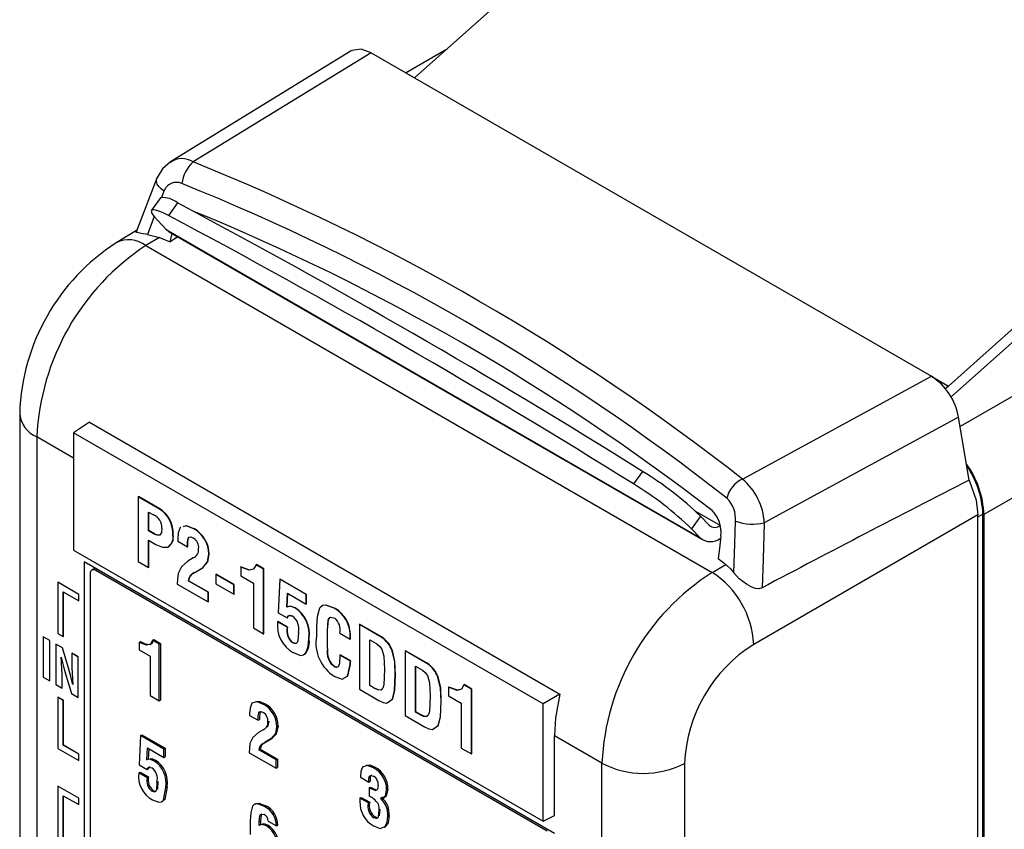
# Model space of a CAD drawing. Header units: millimetres. Extents: x 0 to 559, y 0 to 432.
# Tile 20 of 24: x 351 to 376, y 340 to 360. Entities that reach past the tile are written whole.
import ezdxf

# ---------------------------------------------------------------- set-up
doc = ezdxf.new("R2010")
doc.units = ezdxf.units.MM
doc.header["$LTSCALE"] = 2

msp = doc.modelspace()

# ---------------------------------------------------------------- linework, layer by layer
for p, q in [((369.795, 366.341), (361.261, 358.727)), ((359.644, 359.413), (355.019, 356.578)), ((362.057, 359.438), (361.044, 358.853)), ((360.152, 359.368), (355.598, 356.577)), ((360.152, 359.368), (374.475, 351.099)), ((374.906, 350.848), (383.442, 358.463)), ((374.981, 350.576), (383.517, 358.191)), ((354.673, 356.16), (354.133, 354.763)), ((354.767, 355.662), (354.536, 355.341)), ((354.855, 355.828), (354.793, 355.665)), ((355.204, 355.528), (354.973, 355.206)), ((354.606, 355.18), (354.432, 354.726)), ((354.911, 354.849), (354.694, 355.078)), ((354.156, 354.821), (353.634, 354.509)), ((354.737, 354.646), (354.395, 354.441)), ((354.432, 354.726), (354.737, 354.646)), ((354.911, 354.849), (368.558, 346.971)), ((354.98, 354.794), (368.628, 346.915)), ((355.009, 354.535), (355.062, 354.747)), ((355.212, 354.66), (355.009, 354.535)), ((354.395, 354.441), (368.869, 346.085)), ((379.631, 352.368), (375.207, 349.814)), ((369.64, 348.47), (374.475, 351.099)), ((374.485, 351.091), (374.906, 350.848)), ((374.906, 350.848), (374.819, 350.771)), ((380.754, 350.415), (375.815, 347.564)), ((351.167, 350.16), (351.167, 326.243)), ((352.947, 349.922), (352.545, 349.656)), ((352.947, 349.922), (364.977, 342.977)), ((375.167, 350.052), (370.2, 347.351)), ((375.434, 348.444), (375.167, 350.052)), ((364.546, 342.728), (352.545, 349.656)), ((352.545, 349.656), (352.545, 346.657)), ((351.606, 349.548), (351.606, 325.63)), ((352.545, 349.006), (351.606, 349.548)), ((367.086, 348.669), (366.855, 348.347)), ((354.199, 348.02), (354.206, 348.024)), ((354.199, 348.02), (354.199, 346.365)), ((354.743, 347.705), (354.199, 348.02)), ((354.75, 347.71), (354.206, 348.024)), ((354.462, 347.625), (354.585, 347.554)), ((354.462, 347.152), (354.462, 347.625)), ((354.469, 347.156), (354.469, 347.621)), ((354.743, 347.705), (354.75, 347.71)), ((368.429, 347.663), (369.079, 347.287)), ((368.572, 347.522), (368.341, 347.2)), ((368.789, 347.293), (368.572, 347.522)), ((375.661, 347.557), (369.93, 344.248)), ((375.661, 347.506), (375.788, 347.579)), ((375.661, 327.143), (375.661, 347.557)), ((375.788, 326.828), (375.788, 347.579)), ((375.815, 347.564), (375.815, 326.812)), ((354.462, 347.152), (354.469, 347.156)), ((354.606, 347.068), (354.462, 347.152)), ((354.613, 347.072), (354.469, 347.156)), ((355.618, 347.2), (355.625, 347.204)), ((368.341, 347.2), (368.558, 346.971)), ((354.462, 346.909), (354.643, 346.804)), ((354.462, 346.213), (354.462, 346.909)), ((354.469, 346.217), (354.469, 346.905)), ((354.606, 347.068), (354.613, 347.072)), ((355.08, 347.042), (355.087, 347.046)), ((355.208, 346.927), (355.208, 346.881)), ((355.208, 346.881), (355.454, 346.739)), ((355.476, 346.958), (355.483, 346.962)), ((355.483, 346.962), (355.5, 346.983)), ((369.08, 346.962), (369.081, 346.962)), ((352.545, 346.657), (364.546, 339.729)), ((354.945, 346.729), (354.952, 346.733)), ((355.454, 346.739), (355.461, 346.743)), ((364.838, 339.418), (352.818, 346.358)), ((352.818, 346.358), (352.818, 332.477)), ((354.199, 346.365), (354.462, 346.213)), ((355.602, 346.456), (355.466, 346.376)), ((356.003, 346.551), (356.01, 346.555)), ((353.011, 346.148), (353.009, 346.147)), ((353.093, 346.199), (353.01, 346.147)), ((353.109, 346.137), (353.111, 346.138)), ((364.651, 339.473), (353.109, 346.137)), ((353.153, 346.164), (353.111, 346.138)), ((364.653, 339.475), (353.111, 346.138)), ((354.462, 346.213), (354.469, 346.217)), ((355.622, 346.071), (355.836, 346.198)), ((355.622, 346.071), (355.629, 346.076)), ((355.629, 346.076), (355.843, 346.202)), ((355.836, 346.198), (355.843, 346.202)), ((356.816, 346.222), (356.823, 346.226)), ((356.816, 346.222), (356.816, 346.001)), ((357.209, 346.282), (357.216, 346.286)), ((357.403, 346.17), (357.209, 346.282)), ((357.41, 346.174), (357.216, 346.286)), ((357.403, 346.17), (357.41, 346.174)), ((357.403, 344.515), (357.403, 346.17)), ((357.41, 344.52), (357.41, 346.174)), ((368.869, 346.085), (369.217, 346.286)), ((352.14, 345.833), (352.141, 345.834)), ((352.14, 345.833), (352.14, 344.527)), ((352.675, 345.525), (352.14, 345.833)), ((352.676, 345.525), (352.141, 345.834)), ((352.967, 346.055), (352.967, 332.726)), ((352.967, 346.055), (352.967, 346.055)), ((355.476, 345.871), (355.483, 345.875)), ((355.983, 345.578), (355.476, 345.871)), ((355.99, 345.582), (355.483, 345.875)), ((356.184, 346.035), (356.191, 346.039)), ((356.184, 346.035), (356.184, 345.792)), ((356.64, 345.772), (356.184, 346.035)), ((356.647, 345.776), (356.191, 346.039)), ((356.816, 346.001), (357.14, 345.814)), ((357.813, 345.913), (357.777, 345.057)), ((357.813, 345.913), (357.82, 345.917)), ((358.491, 345.522), (357.813, 345.913)), ((358.498, 345.526), (357.82, 345.917)), ((352.282, 345.588), (352.675, 345.361)), ((352.282, 344.445), (352.282, 345.588)), ((352.283, 344.446), (352.283, 345.588)), ((355.195, 345.79), (355.983, 345.335)), ((355.983, 345.578), (355.99, 345.582)), ((355.983, 345.335), (355.983, 345.578)), ((355.99, 345.339), (355.99, 345.582)), ((356.184, 345.792), (356.64, 345.529)), ((356.64, 345.772), (356.647, 345.776)), ((356.64, 345.529), (356.64, 345.772)), ((356.647, 345.533), (356.647, 345.776)), ((357.14, 345.814), (357.14, 344.668)), ((352.675, 345.361), (352.675, 345.525)), ((352.675, 345.525), (352.676, 345.525)), ((352.675, 345.361), (352.676, 345.362)), ((352.676, 345.362), (352.676, 345.525)), ((355.983, 345.335), (355.99, 345.339)), ((356.64, 345.529), (356.647, 345.533)), ((357.997, 345.202), (358.014, 345.554)), ((358.004, 345.206), (358.021, 345.55)), ((358.014, 345.554), (358.491, 345.279)), ((358.491, 345.522), (358.498, 345.526)), ((358.491, 345.279), (358.491, 345.522)), ((358.498, 345.283), (358.498, 345.526)), ((357.997, 345.202), (358.004, 345.206)), ((358.201, 345.177), (358.209, 345.181)), ((358.491, 345.279), (358.498, 345.283)), ((359.222, 345.161), (359.229, 345.165)), ((357.76, 344.825), (357.767, 344.829)), ((358.005, 344.683), (357.76, 344.825)), ((358.013, 344.687), (357.767, 344.829)), ((357.777, 345.057), (358.008, 344.924)), ((358.008, 344.924), (358.015, 344.928)), ((357.14, 344.668), (357.403, 344.515)), ((358.005, 344.683), (358.013, 344.687)), ((358.753, 344.697), (358.753, 344.458)), ((359.031, 344.606), (359.038, 344.61)), ((359.031, 344.141), (359.031, 344.606)), ((359.038, 344.145), (359.038, 344.61)), ((359.85, 344.757), (359.857, 344.761)), ((359.85, 344.757), (359.85, 343.103)), ((360.408, 344.435), (359.85, 344.757)), ((360.415, 344.439), (359.857, 344.761)), ((351.769, 344.441), (351.77, 344.442)), ((351.769, 344.441), (351.769, 343.407)), ((351.934, 344.346), (351.769, 344.441)), ((351.934, 344.347), (351.77, 344.442)), ((351.934, 343.312), (351.934, 344.347)), ((351.934, 344.346), (351.934, 344.347)), ((351.934, 343.312), (351.934, 344.346)), ((352.14, 344.527), (352.282, 344.445)), ((352.282, 344.445), (352.283, 344.446)), ((354.221, 344.298), (354.254, 344.318)), ((354.565, 344.351), (354.598, 344.37)), ((354.734, 344.253), (354.565, 344.351)), ((354.598, 344.37), (354.768, 344.272)), ((357.403, 344.515), (357.41, 344.52)), ((358.554, 344.399), (358.561, 344.403)), ((359.354, 344.533), (359.618, 344.381)), ((359.612, 344.512), (359.619, 344.516)), ((359.618, 344.381), (359.625, 344.385)), ((360.114, 344.362), (360.292, 344.259)), ((360.114, 343.194), (360.114, 344.362)), ((360.121, 343.198), (360.121, 344.358)), ((360.408, 344.435), (360.415, 344.439)), ((352.09, 344.256), (352.09, 343.222)), ((352.261, 344.157), (352.09, 344.256)), ((352.09, 344.256), (352.091, 344.256)), ((352.262, 344.158), (352.091, 344.256)), ((352.261, 344.157), (352.262, 344.158)), ((352.398, 343.701), (352.261, 344.157)), ((352.399, 343.702), (352.262, 344.158)), ((354.221, 344.298), (354.221, 344.105)), ((354.221, 344.105), (354.504, 343.942)), ((354.734, 344.253), (354.768, 344.272)), ((354.734, 342.805), (354.734, 344.253)), ((354.768, 344.272), (354.768, 342.825)), ((358.14, 344.292), (358.147, 344.296)), ((359.031, 344.141), (359.038, 344.145)), ((360.688, 344.085), (360.696, 344.09)), ((361.02, 344.082), (361.027, 344.086)), ((361.02, 344.082), (361.02, 342.428)), ((361.578, 343.76), (361.02, 344.082)), ((361.585, 343.764), (361.027, 344.086)), ((352.229, 343.92), (352.231, 343.919)), ((352.665, 343.925), (352.5, 344.02)), ((352.5, 344.019), (352.5, 344.02)), ((352.664, 343.924), (352.5, 344.019)), ((352.5, 344.019), (352.5, 343.816)), ((352.664, 343.924), (352.665, 343.925)), ((352.664, 342.89), (352.664, 343.924)), ((352.665, 342.891), (352.665, 343.925)), ((354.504, 343.942), (354.504, 342.938)), ((359.354, 343.975), (359.361, 343.979)), ((359.62, 343.821), (359.354, 343.975)), ((359.628, 343.825), (359.361, 343.979)), ((359.62, 343.821), (359.628, 343.825)), ((352.246, 343.615), (352.247, 343.615)), ((352.398, 343.701), (352.399, 343.702)), ((359.221, 343.668), (359.228, 343.672)), ((359.27, 343.662), (359.228, 343.672)), ((359.615, 343.729), (359.622, 343.733)), ((361.283, 343.687), (361.461, 343.584)), ((361.283, 342.519), (361.283, 343.687)), ((361.29, 342.523), (361.29, 343.683)), ((361.578, 343.76), (361.585, 343.764)), ((351.769, 343.407), (351.934, 343.312)), ((351.934, 343.312), (351.934, 343.312)), ((352.255, 343.127), (352.255, 343.321)), ((352.255, 343.127), (352.255, 343.321)), ((352.255, 343.321), (352.255, 343.321)), ((352.355, 343.437), (352.492, 342.99)), ((360.767, 343.469), (360.774, 343.473)), ((361.858, 343.41), (361.865, 343.415)), ((352.09, 343.222), (352.255, 343.127)), ((352.255, 343.127), (352.255, 343.127)), ((352.524, 343.218), (352.522, 343.219)), ((352.522, 343.219), (352.523, 343.219)), ((352.525, 343.218), (352.523, 343.219)), ((359.85, 343.103), (360.344, 342.817)), ((360.114, 343.194), (360.121, 343.198)), ((360.232, 343.125), (360.114, 343.194)), ((360.239, 343.129), (360.121, 343.198)), ((360.232, 343.125), (360.239, 343.129)), ((362.131, 343.153), (362.138, 343.157)), ((362.131, 343.153), (362.131, 342.932)), ((362.524, 343.214), (362.531, 343.218)), ((362.718, 343.102), (362.524, 343.214)), ((362.725, 343.106), (362.531, 343.218)), ((362.718, 343.102), (362.725, 343.106)), ((362.718, 341.447), (362.718, 343.102)), ((362.725, 341.451), (362.725, 343.106)), ((352.14, 342.894), (352.14, 341.587)), ((352.282, 342.812), (352.14, 342.894)), ((352.14, 342.894), (352.141, 342.894)), ((352.283, 342.813), (352.141, 342.894)), ((352.282, 342.812), (352.283, 342.813)), ((352.282, 341.669), (352.282, 342.812)), ((352.283, 341.669), (352.283, 342.813)), ((352.492, 342.99), (352.664, 342.89)), ((352.664, 342.89), (352.665, 342.891)), ((354.504, 342.938), (354.734, 342.805)), ((354.734, 342.805), (354.768, 342.825)), ((362.131, 342.932), (362.455, 342.746)), ((364.977, 342.977), (364.546, 342.728)), ((357.403, 342.712), (357.437, 342.732)), ((361.937, 342.794), (361.944, 342.798)), ((362.455, 342.746), (362.455, 341.599)), ((364.546, 339.729), (364.546, 342.728)), ((357.045, 342.473), (357.045, 342.432)), ((357.045, 342.432), (357.26, 342.308)), ((357.26, 342.308), (357.293, 342.328)), ((357.279, 342.501), (357.313, 342.52)), ((357.319, 342.528), (357.313, 342.52)), ((361.02, 342.428), (361.514, 342.142)), ((361.283, 342.519), (361.29, 342.523)), ((361.401, 342.45), (361.283, 342.519)), ((361.408, 342.454), (361.29, 342.523)), ((361.401, 342.45), (361.408, 342.454)), ((357.389, 342.061), (357.27, 341.991)), ((357.74, 342.144), (357.774, 342.163)), ((354.256, 341.915), (354.224, 341.166)), ((354.256, 341.915), (354.289, 341.934)), ((354.849, 341.572), (354.256, 341.915)), ((354.289, 341.934), (354.882, 341.592)), ((357.407, 341.725), (357.594, 341.835)), ((357.627, 341.855), (357.44, 341.744)), ((357.594, 341.835), (357.627, 341.855)), ((366.05, 341.209), (364.838, 341.909)), ((364.838, 339.876), (364.838, 341.909)), ((352.14, 341.587), (352.675, 341.279)), ((352.675, 341.442), (352.282, 341.669)), ((352.282, 341.669), (352.283, 341.669)), ((352.676, 341.442), (352.283, 341.669)), ((354.417, 341.293), (354.432, 341.601)), ((354.432, 341.601), (354.849, 341.36)), ((354.464, 341.582), (354.451, 341.312)), ((354.849, 341.572), (354.882, 341.592)), ((354.849, 341.36), (354.849, 341.572)), ((354.882, 341.592), (354.882, 341.379)), ((357.279, 341.549), (357.313, 341.568)), ((357.722, 341.293), (357.279, 341.549)), ((357.313, 341.568), (357.756, 341.312)), ((357.407, 341.725), (357.44, 341.744)), ((362.455, 341.599), (362.718, 341.447)), ((352.675, 341.279), (352.675, 341.442)), ((352.675, 341.442), (352.676, 341.442)), ((352.676, 341.279), (352.676, 341.442)), ((354.417, 341.293), (354.451, 341.312)), ((354.596, 341.271), (354.63, 341.29)), ((354.849, 341.36), (354.882, 341.379)), ((357.033, 341.478), (357.722, 341.08)), ((357.722, 341.293), (357.756, 341.312)), ((357.722, 341.08), (357.722, 341.293)), ((357.756, 341.312), (357.756, 341.1)), ((362.718, 341.447), (362.725, 341.451)), ((352.675, 341.279), (352.676, 341.279)), ((354.224, 341.166), (354.427, 341.049)), ((354.427, 341.049), (354.46, 341.068)), ((357.722, 341.08), (357.756, 341.1)), ((360.211, 341.092), (360.244, 341.111)), ((366.05, 322.894), (366.05, 341.209)), ((368.162, 341.204), (368.162, 322.889)), ((354.209, 340.963), (354.243, 340.982)), ((354.424, 340.839), (354.209, 340.963)), ((354.243, 340.982), (354.458, 340.858)), ((354.424, 340.839), (354.458, 340.858)), ((359.88, 340.854), (360.095, 340.73)), ((360.095, 340.832), (360.129, 340.851)), ((360.095, 340.73), (360.095, 340.832)), ((360.129, 340.851), (360.129, 340.749)), ((352.14, 340.624), (352.141, 340.625)), ((352.14, 340.624), (352.14, 339.318)), ((352.675, 340.315), (352.14, 340.624)), ((352.676, 340.316), (352.141, 340.625)), ((354.905, 340.59), (354.938, 340.61)), ((360.095, 340.73), (360.129, 340.749)), ((360.101, 340.582), (360.134, 340.602)), ((360.101, 340.582), (360.101, 340.37)), ((360.255, 340.515), (360.288, 340.534)), ((360.545, 340.526), (360.578, 340.546)), ((352.282, 340.379), (352.675, 340.152)), ((352.282, 339.236), (352.282, 340.379)), ((352.283, 339.237), (352.283, 340.379)), ((352.675, 340.315), (352.676, 340.316)), ((352.675, 340.152), (352.675, 340.315)), ((352.676, 340.153), (352.676, 340.316)), ((354.543, 340.496), (354.576, 340.516)), ((359.865, 340.318), (359.898, 340.338)), ((359.865, 340.318), (359.865, 340.233)), ((360.08, 340.194), (359.865, 340.318)), ((359.898, 340.338), (360.113, 340.214)), ((360.39, 340.317), (360.423, 340.336)), ((360.39, 340.313), (360.423, 340.332)), ((360.39, 340.313), (360.39, 340.317)), ((352.675, 340.152), (352.676, 340.153)), ((357.423, 340.104), (357.456, 340.124)), ((360.08, 340.194), (360.113, 340.214)), ((360.216, 339.817), (360.25, 339.837)), ((360.25, 339.837), (360.318, 339.818)), ((360.576, 339.854), (360.609, 339.873)), ((364.546, 339.729), (364.838, 339.876)), ((357.06, 339.742), (357.06, 339.389)), ((357.288, 339.713), (357.321, 339.733)), ((357.288, 339.621), (357.288, 339.713)), ((357.336, 339.65), (357.303, 339.63)), ((357.321, 339.733), (357.321, 339.641)), ((357.476, 339.608), (357.509, 339.628)), ((357.517, 339.73), (357.731, 339.606)), ((357.731, 339.606), (357.765, 339.626))]:
    msp.add_line(p, q)
at = {"flags": 128}
for points in [[(360.152, 359.368), (359.895, 359.46), (359.661, 359.423), (359.647, 359.409)], [(355.019, 356.578), (354.816, 356.402), (354.673, 356.16)], [(354.855, 355.828), (354.782, 355.886), (354.724, 355.948), (354.684, 356.011), (354.664, 356.073), (354.664, 356.13), (354.673, 356.16)], [(354.973, 355.206), (354.82, 355.281), (354.697, 355.331), (354.605, 355.355), (354.549, 355.351), (354.53, 355.32), (354.548, 355.263), (354.603, 355.182), (354.694, 355.078)], [(354.432, 354.726), (354.27, 354.751), (354.169, 354.774), (354.147, 354.787), (354.15, 354.804)], [(354.737, 354.646), (354.889, 354.583), (355.009, 354.535)], [(354.98, 354.794), (354.958, 354.808), (354.911, 354.849)], [(375.434, 348.444), (375.616, 347.936), (375.661, 347.557)], [(369.419, 346.074), (369.445, 346.814), (369.465, 347.395)], [(370.2, 347.351), (370.169, 346.424), (370.145, 345.695)], [(354.802, 347.211), (354.792, 347.108), (354.746, 347.039), (354.681, 347.035), (354.606, 347.068)], [(355.282, 347.237), (355.271, 347.234), (355.22, 347.096), (355.208, 346.927)], [(355.618, 347.2), (355.425, 347.276), (355.344, 347.254)], [(355.625, 347.204), (355.432, 347.28), (355.351, 347.258)], [(354.725, 347.041), (354.688, 347.039), (354.613, 347.072)], [(355.454, 346.739), (355.456, 346.869), (355.476, 346.958)], [(355.461, 346.743), (355.463, 346.873), (355.483, 346.962)], [(355.476, 346.958), (355.5, 346.987), (355.538, 346.992), (355.606, 346.964)], [(369.088, 347.018), (369.052, 346.697), (369.024, 346.444)], [(354.643, 346.804), (354.82, 346.728), (354.945, 346.729)], [(355.466, 346.376), (355.299, 346.232), (355.218, 346.057)], [(355.836, 346.198), (355.97, 346.353), (356.003, 346.551)], [(355.843, 346.202), (355.977, 346.357), (356.01, 346.555)], [(369.024, 346.444), (369.132, 346.356), (369.217, 346.286)], [(353.111, 346.138), (353.052, 346.157), (353.01, 346.144)], [(357.209, 346.282), (357.147, 346.171), (357.034, 346.14), (356.816, 346.222)], [(357.098, 346.16), (357.042, 346.144), (356.823, 346.226)], [(369.217, 346.286), (369.333, 346.176), (369.419, 346.074)], [(370.145, 345.695), (370.06, 345.67), (369.967, 345.677), (369.862, 345.715), (369.745, 345.782), (369.562, 345.922), (369.419, 346.074)], [(355.218, 346.057), (355.202, 345.91), (355.195, 345.79)], [(358.201, 345.177), (358.077, 345.223), (357.997, 345.202)], [(358.209, 345.181), (358.084, 345.228), (358.004, 345.206)], [(359.222, 345.161), (358.996, 345.249), (358.897, 345.241), (358.829, 345.174), (358.767, 344.954), (358.753, 344.697)], [(359.229, 345.165), (359.003, 345.253), (358.904, 345.245), (358.869, 345.21)], [(358.008, 344.924), (358.026, 344.969), (358.063, 344.989), (358.14, 344.969)], [(358.015, 344.928), (358.033, 344.973), (358.07, 344.993), (358.147, 344.973)], [(359.031, 344.606), (359.05, 344.863), (359.071, 344.914), (359.111, 344.94), (359.221, 344.918)], [(359.038, 344.61), (359.057, 344.867), (359.077, 344.913)], [(354.565, 344.351), (354.511, 344.254), (354.412, 344.227), (354.221, 344.298)], [(354.254, 344.318), (354.378, 344.26), (354.493, 344.247), (354.56, 344.289), (354.598, 344.37)], [(358.291, 344.554), (358.276, 344.339), (358.262, 344.294), (358.232, 344.268), (358.188, 344.27), (358.14, 344.292)], [(358.164, 344.036), (358.345, 343.967), (358.424, 343.977), (358.482, 344.026), (358.542, 344.193), (358.554, 344.399)], [(359.618, 344.381), (359.616, 344.453), (359.612, 344.512)], [(359.625, 344.385), (359.624, 344.457), (359.619, 344.516)], [(358.217, 344.273), (358.195, 344.274), (358.147, 344.296)], [(360.292, 344.259), (360.363, 344.205), (360.42, 344.124), (360.472, 343.942), (360.489, 343.601)], [(360.767, 343.469), (360.753, 343.804), (360.688, 344.085)], [(360.774, 343.473), (360.76, 343.808), (360.696, 344.09)], [(352.247, 343.615), (352.238, 343.786), (352.229, 343.92)], [(352.246, 343.615), (352.237, 343.785), (352.229, 343.92)], [(352.231, 343.919), (352.294, 343.65), (352.355, 343.437)], [(352.5, 343.816), (352.503, 343.652), (352.508, 343.521)], [(359.354, 343.975), (359.34, 343.756), (359.306, 343.67), (359.268, 343.656), (359.221, 343.668)], [(359.615, 343.729), (359.618, 343.781), (359.62, 343.821)], [(359.622, 343.733), (359.625, 343.785), (359.628, 343.825)], [(352.255, 343.321), (352.251, 343.485), (352.246, 343.615)], [(352.255, 343.321), (352.252, 343.485), (352.247, 343.615)], [(352.522, 343.219), (352.459, 343.488), (352.398, 343.701)], [(352.523, 343.219), (352.459, 343.488), (352.399, 343.702)], [(359.222, 343.425), (359.41, 343.359), (359.546, 343.432), (359.615, 343.729)], [(359.514, 343.415), (359.553, 343.436), (359.622, 343.733)], [(360.489, 343.601), (360.472, 343.21), (360.449, 343.126), (360.398, 343.077), (360.319, 343.083), (360.232, 343.125)], [(361.461, 343.584), (361.532, 343.53), (361.59, 343.449), (361.641, 343.267), (361.659, 342.926)], [(352.508, 343.521), (352.517, 343.351), (352.524, 343.218)], [(360.546, 342.745), (360.694, 342.851), (360.751, 343.07), (360.767, 343.469)], [(360.587, 342.774), (360.701, 342.855), (360.758, 343.074), (360.774, 343.473)], [(361.937, 342.794), (361.922, 343.129), (361.858, 343.41)], [(361.944, 342.798), (361.93, 343.133), (361.865, 343.415)], [(360.44, 343.115), (360.405, 343.081), (360.326, 343.087), (360.239, 343.129)], [(362.524, 343.214), (362.462, 343.103), (362.349, 343.071), (362.131, 343.153)], [(362.413, 343.091), (362.357, 343.076), (362.138, 343.157)], [(360.344, 342.817), (360.46, 342.76), (360.546, 342.745)], [(361.659, 342.926), (361.641, 342.535), (361.619, 342.451), (361.567, 342.402), (361.488, 342.408), (361.401, 342.45)], [(364.977, 342.977), (364.865, 342.366), (364.838, 341.909)], [(357.403, 342.712), (357.235, 342.778), (357.1, 342.742), (357.055, 342.621), (357.045, 342.473)], [(357.199, 342.795), (357.304, 342.789), (357.437, 342.732)], [(361.715, 342.07), (361.864, 342.176), (361.92, 342.395), (361.937, 342.794)], [(361.756, 342.099), (361.871, 342.18), (361.927, 342.399), (361.944, 342.798)], [(357.26, 342.308), (357.262, 342.423), (357.279, 342.501)], [(357.279, 342.501), (357.3, 342.526), (357.333, 342.53), (357.393, 342.506)], [(357.313, 342.52), (357.294, 342.418), (357.293, 342.328)], [(361.61, 342.44), (361.574, 342.406), (361.495, 342.412), (361.408, 342.454)], [(357.423, 342.08), (357.521, 342.163), (357.543, 342.287)], [(357.594, 341.835), (357.712, 341.971), (357.74, 342.144)], [(357.774, 342.163), (357.727, 341.953), (357.627, 341.855)], [(361.514, 342.142), (361.629, 342.085), (361.715, 342.07)], [(357.27, 341.991), (357.125, 341.865), (357.053, 341.712)], [(357.053, 341.712), (357.039, 341.583), (357.033, 341.478)], [(357.414, 341.723), (357.348, 341.67), (357.313, 341.568)], [(354.596, 341.271), (354.487, 341.312), (354.417, 341.293)], [(354.451, 341.312), (354.543, 341.328), (354.63, 341.29)], [(354.427, 341.049), (354.443, 341.089), (354.475, 341.106), (354.543, 341.089)], [(354.494, 341.121), (354.493, 341.121), (354.471, 341.101), (354.46, 341.068)], [(360.211, 341.092), (360.053, 341.153), (359.93, 341.108), (359.886, 340.997), (359.88, 340.854)], [(360.033, 341.164), (360.119, 341.166), (360.244, 341.111)], [(360.095, 340.832), (360.107, 340.879), (360.14, 340.9), (360.213, 340.878)], [(360.156, 340.915), (360.136, 340.89), (360.129, 340.851)], [(354.674, 340.726), (354.661, 340.538), (354.649, 340.498), (354.623, 340.476), (354.585, 340.477), (354.543, 340.496)], [(354.563, 340.272), (354.722, 340.212), (354.791, 340.221), (354.842, 340.264), (354.905, 340.59)], [(354.693, 340.549), (354.695, 340.557), (354.708, 340.745)], [(354.938, 340.61), (354.876, 340.283), (354.857, 340.268)], [(360.255, 340.515), (360.169, 340.546), (360.101, 340.582)], [(360.134, 340.602), (360.221, 340.556), (360.288, 340.534)], [(360.33, 340.649), (360.313, 340.543), (360.288, 340.521), (360.255, 340.515)], [(360.578, 340.546), (360.537, 340.365), (360.49, 340.33), (360.423, 340.336)], [(354.576, 340.516), (354.618, 340.496), (354.653, 340.495)], [(360.39, 340.317), (360.471, 340.316), (360.52, 340.377), (360.545, 340.526)], [(357.423, 340.104), (357.248, 340.173), (357.173, 340.161), (357.119, 340.111), (357.071, 339.942), (357.06, 339.742)], [(357.179, 340.155), (357.207, 340.181), (357.282, 340.192), (357.456, 340.124)], [(360.318, 340.186), (360.343, 340.089), (360.345, 340.018)], [(360.365, 339.863), (360.366, 339.866), (360.379, 340.037)], [(357.288, 339.713), (357.304, 339.869), (357.32, 339.897), (357.346, 339.91), (357.414, 339.897)], [(357.356, 339.918), (357.353, 339.916), (357.338, 339.888), (357.321, 339.733)], [(360.211, 339.608), (360.381, 339.543), (360.513, 339.589), (360.563, 339.705), (360.576, 339.854)], [(360.345, 340.018), (360.333, 339.846), (360.318, 339.813), (360.291, 339.797), (360.216, 339.817)], [(360.609, 339.873), (360.588, 339.688), (360.498, 339.572), (360.475, 339.571)], [(357.476, 339.608), (357.36, 339.648), (357.288, 339.621)], [(357.339, 339.645), (357.417, 339.666), (357.509, 339.628)]]:
    msp.add_lwpolyline(points, dxfattribs=at)
for centre, radius, start, end in [((355.319, 356.155), 0.506, 56.5315, 126.0232), ((356.218, 355.907), 0.913, 132.8035, 172.6492), ((334.208, 303.308), 57.403, 51.88338, 68.122), ((355.173, 355.719), 0.336, 65.3316, 160.9496), ((334.094, 303.182), 56.943, 51.8834, 68.122), ((354.826, 355.077), 0.588, 50.0831, 95.8068), ((263.913, 183.67), 194.6, 57.98247, 62.0229), ((263.682, 183.348), 194.6, 57.98247, 62.0229), ((334.082, 302.71), 56.84, 52.27, 67.7354), ((356.562, 349.974), 5.399, 122.8444, 178.02), ((357.794, 349.263), 6.195, 123.2856, 177.3624), ((353.959, 353.861), 0.725, 53.1137, 116.6608), ((373.62, 349.782), 1.57, 9.9255, 57.0183), ((351.885, 350.211), 0.72, 184.0631, 247.2289), ((373.399, 347.458), 2.419, 2.5015, 35.6763), ((362.664, 341.404), 8.505, 45.9968, 58.6688), ((373.438, 347.478), 2.353, 2.4731, 34.6936), ((362.433, 341.083), 8.505, 45.9968, 58.6688), ((369.926, 347.832), 0.699, 114.0929, 167.577), ((368.664, 347.283), 1.537, 2.5639, 50.5846), ((581.457, -54.403), 452.472, 117.08605, 117.84092), ((368.718, 347.448), 0.749, 355.883, 45.4809), ((354.348, 347.087), 0.734, 356.5016, 57.44), ((354.355, 347.091), 0.734, 356.5016, 57.44), ((368.326, 347.117), 0.768, 352.6056, 45.4885), ((354.456, 347.232), 0.347, 356.5778, 68.1786), ((369.909, 348.688), 1.368, 251.0317, 282.2572), ((355.232, 346.533), 0.771, 1.3504, 60.0077), ((355.24, 346.537), 0.771, 1.3504, 60.0077), ((368.937, 347.467), 0.229, 229.6504, 308.3497), ((354.797, 346.979), 0.291, 300.7382, 12.61), ((354.804, 346.983), 0.291, 300.7382, 12.61), ((355.464, 346.726), 0.278, 353.0457, 59.2781), ((368.825, 347.285), 0.412, 229.6504, 308.3497), ((355.517, 346.663), 0.224, 292.2066, 7.3971), ((353.054, 346.069), 0.0873, 50.7913, 189.2132), ((355.711, 345.854), 0.235, 112.169, 175.8356), ((355.718, 345.858), 0.235, 112.169, 175.8356), ((372.163, 340.928), 6.119, 122.5662, 177.3632), ((367.592, 344.123), 2.341, 3.0599, 56.9401), ((357.78, 344.517), 0.784, 351.3981, 57.4308), ((357.787, 344.521), 0.784, 351.3981, 57.4308), ((358.835, 344.486), 0.778, 1.8625, 60.1451), ((358.842, 344.49), 0.778, 1.8625, 60.1451), ((358.538, 344.725), 0.785, 172.7102, 241.4809), ((357.914, 344.652), 0.39, 345.3536, 54.4866), ((358.954, 344.611), 0.407, 349.0681, 49.0855), ((358.38, 344.593), 0.385, 166.5525, 231.4861), ((358.387, 344.597), 0.385, 166.5525, 231.4861), ((358.126, 344.301), 0.447, 319.7122, 13.2966), ((359.741, 344.283), 1.003, 169.9439, 238.8114), ((359.993, 343.815), 0.746, 21.2672, 56.1825), ((360, 343.819), 0.746, 21.2672, 56.1825), ((359.499, 344.054), 0.475, 169.4124, 234.2139), ((359.506, 344.058), 0.475, 169.4124, 234.2139), ((371.943, 341.044), 3.784, 122.1398, 177.5741), ((361.162, 343.14), 0.746, 21.2672, 56.1825), ((361.169, 343.144), 0.746, 21.2672, 56.1825), ((357.066, 342.128), 0.675, 1.3504, 60.0077), ((357.103, 342.149), 0.671, 1.1926, 60.1655), ((357.268, 342.297), 0.243, 353.1341, 59.1897), ((357.316, 342.242), 0.196, 292.1626, 7.441), ((357.485, 341.533), 0.207, 112.2959, 175.6487), ((354.261, 340.712), 0.686, 351.398, 57.4309), ((354.345, 340.812), 0.341, 345.3536, 54.4866), ((354.227, 340.693), 0.686, 351.398, 57.4309), ((359.916, 340.536), 0.629, 359.1502, 62.0217), ((359.951, 340.556), 0.628, 359.0766, 62.0953), ((367.111, 343.26), 2.309, 242.6336, 297.0778), ((354.892, 340.876), 0.689, 172.802, 241.4116), ((354.756, 340.761), 0.34, 166.8531, 231.2146), ((354.789, 340.781), 0.34, 166.8531, 231.2146), ((360.094, 340.673), 0.237, 354.172, 59.9768), ((359.91, 339.923), 0.485, 32.8068, 66.8916), ((360.031, 339.9), 0.547, 355.1306, 48.9705), ((360.081, 339.926), 0.531, 354.2507, 49.8504), ((357.168, 339.602), 0.563, 0.4248, 63.1047), ((357.209, 339.626), 0.556, 359.9519, 63.5775), ((360.538, 340.198), 0.674, 176.9792, 240.9629), ((360.42, 340.104), 0.352, 165.2017, 234.5813), ((360.454, 340.124), 0.352, 165.2017, 234.5813), ((357.347, 339.741), 0.17, 356.4351, 66.8394), ((357.135, 339.081), 0.628, 351.4182, 57.1086), ((357.168, 339.1), 0.628, 351.4182, 57.1086)]:
    msp.add_arc(centre, radius, start, end)

doc.saveas('drawing.dxf')
